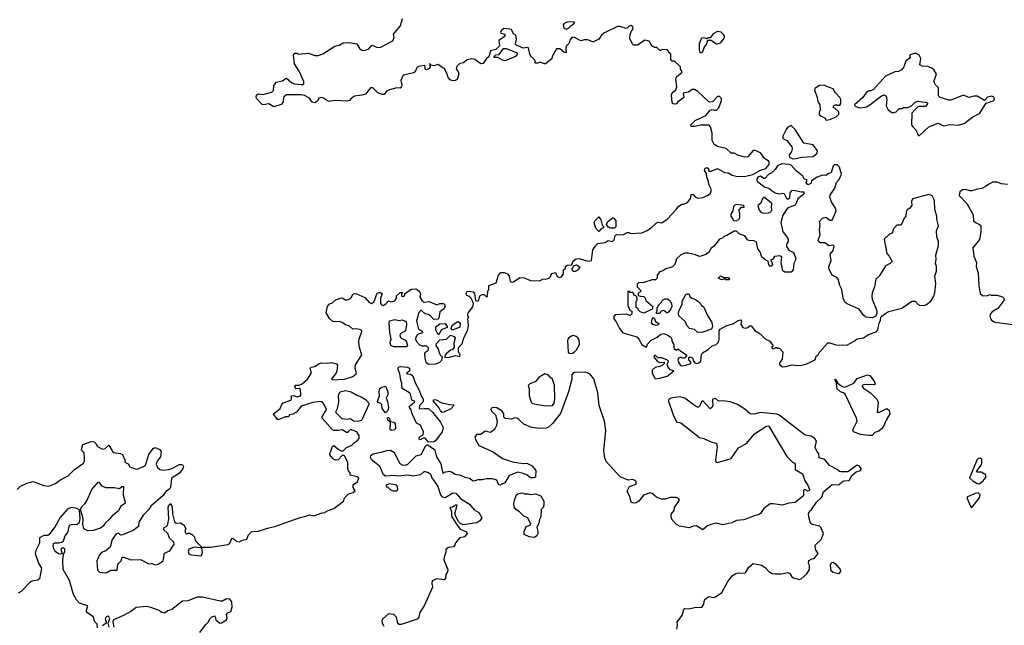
# Model space of a CAD drawing. Extents: x 2106670 to 2323771, y 35271 to 224896.
# Tile 72 of 256: x 2177136 to 2186504, y 64973 to 70734. Entities that reach past the tile are written whole.
import ezdxf

# ---------------------------------------------------------------- set-up
doc = ezdxf.new("R2010")
doc.units = 0

msp = doc.modelspace()

# ---------------------------------------------------------------- linework, layer by layer
at = {"layer": '0CON20XD'}
for points in [[(2182105, 70322.5), (2182085, 70330), (2182065, 70320), (2182041.7, 70321.7), (2182040, 70345), (2182005, 70380), (2181990, 70405), (2181977.5, 70465), (2181965, 70470), (2181925, 70462.9), (2181857.8, 70495), (2181852.9, 70505), (2181861.4, 70545), (2181858, 70585), (2181835, 70599.2), (2181815, 70639.1), (2181745, 70649.6), (2181720.6, 70635), (2181712.1, 70612.1), (2181715, 70604.2), (2181750, 70595), (2181753.8, 70585), (2181745, 70571.2), (2181694, 70535), (2181700.8, 70485), (2181665, 70451.4), (2181614.1, 70435.9), (2181598.5, 70381.5), (2181578.8, 70365), (2181545, 70316.7), (2181525, 70312.5), (2181465, 70353.8), (2181435, 70362), (2181395, 70352), (2181357.7, 70322.3), (2181325, 70317.5), (2181295, 70292.5), (2181287.5, 70265), (2181308.3, 70238.3), (2181313.3, 70215), (2181297.5, 70165), (2181280, 70155), (2181255, 70152.5), (2181231.7, 70161.7), (2181213, 70183), (2181200, 70225), (2181176.7, 70266.7), (2181115, 70307.8), (2181075, 70295.6), (2181051.2, 70301.2), (2181035, 70316.2), (2181042, 70285), (2181032.1, 70267.9), (2181005, 70256.2), (2180995, 70263.3), (2180994.3, 70275), (2180993, 70293), (2180985, 70299.4), (2180935, 70289.5), (2180914.1, 70275.9), (2180902.5, 70247.5), (2180885, 70229.2), (2180785.4, 70204.6), (2180762, 70155), (2180773, 70113), (2180765, 70088), (2180755, 70082.5), (2180725, 70085.7), (2180654.2, 70065.8), (2180627.5, 70052.5), (2180605, 70023.3), (2180585, 70023.3), (2180545, 70036.7), (2180496.1, 70086.1), (2180475, 70086.7), (2180425, 70026.7), (2180390, 70015), (2180322.5, 70005), (2180292.7, 69987.3), (2180272.5, 69965), (2180252.3, 69957.7), (2180135, 69963.8), (2180074.1, 69954.1), (2180027.6, 69987.6), (2180005, 69993.3), (2179983.8, 69986.2), (2179970.8, 69959.2), (2179945, 69943.8), (2179919.3, 69949.3), (2179895, 69987.5), (2179845, 70011.2), (2179815, 70018.8), (2179675, 70019.2), (2179649.5, 70000.5), (2179638.2, 69945), (2179625, 69926.8), (2179555, 69905.7), (2179505, 69933.8), (2179453.9, 69923.9), (2179440.3, 69930.3), (2179392, 69982), (2179385.6, 69995), (2179390, 70015), (2179405, 70028.9), (2179448.3, 70021.7), (2179535, 70044), (2179549.7, 70060.3), (2179553.8, 70105), (2179575, 70138.9), (2179635, 70151.4), (2179664.5, 70175.5), (2179675, 70176.9), (2179724.2, 70134.2), (2179750, 70125), (2179815, 70116.2), (2179833.3, 70116.7), (2179840, 70125), (2179839.2, 70145), (2179794.2, 70245), (2179750, 70315), (2179742, 70395), (2179755, 70416.7), (2179775, 70416.7), (2179785, 70406.7), (2179885, 70415.6), (2179943.2, 70393.2), (2179975, 70392.9), (2180021.2, 70408.8), (2180135, 70483.3), (2180175, 70492), (2180215, 70513.8), (2180266.1, 70516.1), (2180345, 70502.5), (2180373.3, 70455), (2180392.5, 70445), (2180415, 70441.4), (2180436.7, 70446.7), (2180456.7, 70455), (2180485, 70490), (2180535, 70471.4), (2180565, 70470.5), (2180685, 70531.4), (2180698.8, 70565), (2180693.3, 70595), (2180760, 70675), (2180778.8, 70745)], [(2178799.7, 65639.7), (2178855, 65632.9), (2178865, 65638), (2178875.7, 65665.7), (2178870, 65710), (2178882.5, 65717.5), (2178955, 65716.7), (2179115, 65741.9), (2179134.3, 65755), (2179155, 65800), (2179165, 65803.3), (2179195, 65773.1), (2179225, 65768.5), (2179255, 65784.3), (2179297.8, 65792.2), (2179312, 65835), (2179345, 65866.7), (2179405, 65867.5), (2179505, 65901.9), (2179565, 65913.3), (2179805, 65999.5), (2179860, 66010), (2179895, 66023.8), (2179935, 66014), (2180015, 66044.2), (2180043.3, 66046.7), (2180055, 66059.2), (2180124.2, 66085.8), (2180153.3, 66105), (2180216.7, 66155), (2180227.5, 66185), (2180265, 66222.5), (2180310, 66235), (2180327, 66253), (2180307.5, 66285), (2180308.3, 66311.7), (2180347.5, 66335), (2180361.7, 66371.7), (2180346.4, 66386.4), (2180281.7, 66401.7), (2180280, 66425), (2180263, 66443), (2180257.5, 66465), (2180256.7, 66525), (2180227.5, 66585), (2180208.3, 66591.7), (2180165, 66546.7), (2180145, 66543.8), (2180125, 66550), (2180115, 66560), (2180086.7, 66595), (2180086.7, 66605), (2180113.3, 66675), (2180125, 66682.5), (2180167.3, 66647.3), (2180195, 66633.3), (2180215, 66632.5), (2180245, 66663.3), (2180295, 66686.7), (2180323.3, 66715), (2180350.3, 66729.7), (2180365, 66750), (2180367.5, 66775), (2180345, 66814.4), (2180285, 66835.5), (2180255, 66806.7), (2180245, 66806.7), (2180205, 66833.8), (2180165, 66825.8), (2180125, 66826), (2180112.1, 66832.1), (2180012.4, 66942.4), (2180013.3, 66955), (2180054, 67025), (2180035, 67067.5), (2180015, 67097.5), (2180003, 67103), (2179925, 67091.2), (2179815, 67056.2), (2179770.7, 66999.3), (2179735, 66980), (2179700, 66975), (2179700, 66965), (2179690, 66955), (2179665, 66957.5), (2179628.6, 66941.4), (2179595, 66927.5), (2179585, 66932.5), (2179550, 66985), (2179613.9, 67036.1), (2179628.8, 67075), (2179642.1, 67087.9), (2179716.7, 67115), (2179723, 67127), (2179723.3, 67156.7), (2179745, 67158.8), (2179775, 67146.7), (2179806.7, 67155), (2179811.2, 67165), (2179807.1, 67217.1), (2179795, 67226.2), (2179765, 67223.8), (2179754.2, 67245.8), (2179765, 67258.8), (2179795, 67258.8), (2179825, 67270), (2179873.8, 67315), (2179913.3, 67375), (2179900, 67415), (2179905, 67430), (2179945, 67433.8), (2179985, 67463.8), (2180005, 67471.2), (2180065, 67467.5), (2180102.3, 67472.3), (2180149.7, 67459.7), (2180159.2, 67445), (2180152.9, 67395), (2180145.6, 67375), (2180104.2, 67315), (2180115, 67307.5), (2180225, 67315.3), (2180305, 67340.5), (2180336.7, 67365), (2180340, 67375), (2180328.8, 67415), (2180330.7, 67449.3), (2180390, 67545), (2180366.5, 67625), (2180363.3, 67685), (2180375, 67722.5), (2180390.8, 67765), (2180392, 67775), (2180383.3, 67785), (2180345, 67793.8), (2180305, 67790), (2180275, 67818.8), (2180235, 67830.8), (2180205, 67854), (2180178.3, 67861.7), (2180135, 67858.8), (2180115, 67863.8), (2180082.7, 67892.7), (2180052.5, 67945), (2180063.3, 68005), (2180081.2, 68028.8), (2180115, 68042.5), (2180147.8, 68072.2), (2180205, 68088.9), (2180235, 68070), (2180255, 68070), (2180285.8, 68085), (2180307.5, 68125), (2180335, 68130), (2180420.7, 68090.7), (2180462.5, 68045), (2180485, 68033.8), (2180507.7, 68052.3), (2180537, 68133), (2180565, 68142.5), (2180583.3, 68125), (2180568.6, 68085), (2180570, 68035), (2180580, 68020), (2180595, 68015.6), (2180618.8, 68031.2), (2180645, 68060), (2180675, 68050), (2180705, 68058.8), (2180722.5, 68085), (2180722.5, 68107.5), (2180755, 68140), (2180778.3, 68138.3), (2180770, 68125), (2180770, 68105), (2180785, 68100), (2180800, 68115), (2180801.7, 68128.3), (2180865, 68170), (2180905, 68173.3), (2180918.3, 68168.3), (2180943.6, 68143.6), (2180948.8, 68125), (2180942.2, 68095), (2180965, 68058.1), (2180985, 68048.1), (2181032.4, 68052.4), (2181105, 68022.2), (2181135, 68032.9), (2181165, 68033.8), (2181177, 68027), (2181184.2, 68005), (2181172, 67985), (2181132.5, 67955), (2181124.2, 67895.8), (2181114, 67886), (2181075, 67880.8), (2181045, 67916.4), (2181025, 67928.1), (2180994.3, 67934.3), (2180955, 67970), (2180935, 67948.8), (2180911.8, 67865), (2180931.4, 67791.4), (2180963, 67773), (2180970, 67755), (2180928.3, 67741.7), (2180915, 67731.2), (2180904.4, 67715), (2180901.5, 67695), (2180911.2, 67671.2), (2180939.9, 67639.9), (2180965, 67630.7), (2181005, 67630.9), (2181021.4, 67615), (2181020.6, 67585), (2180990.8, 67565), (2180988.6, 67555), (2180990, 67515), (2181000, 67475), (2181025, 67457.1), (2181098.3, 67461.7), (2181135, 67476.7), (2181152.5, 67495), (2181160, 67525), (2181137.5, 67545), (2181116.7, 67605), (2181097.5, 67635), (2181102.5, 67655), (2181135, 67690), (2181195.7, 67694.3), (2181235, 67732.5), (2181269.3, 67719.3), (2181280, 67705), (2181262.5, 67645), (2181270, 67635), (2181270, 67615), (2181250, 67595), (2181235, 67590), (2181192.5, 67555), (2181180, 67535), (2181181.7, 67521.7), (2181225, 67523.3), (2181285, 67540), (2181325, 67530), (2181326.2, 67546.2), (2181310, 67575), (2181310, 67615), (2181345, 67650), (2181363, 67707), (2181396.7, 67775), (2181406.7, 67825), (2181400, 67895), (2181410, 67905), (2181400, 67915), (2181400, 67935), (2181405, 67950), (2181448.3, 68001.7), (2181453.3, 68035), (2181430, 68085), (2181415, 68100), (2181390.7, 68110.7), (2181383, 68123), (2181391.7, 68148.3), (2181415, 68152.5), (2181450, 68145), (2181462.5, 68125), (2181473.8, 68063.8), (2181495, 68056.7), (2181503.9, 68066.1), (2181513, 68107), (2181535, 68120), (2181555, 68120), (2181575, 68100), (2181588.3, 68101.7), (2181590, 68155), (2181600, 68165), (2181600, 68205), (2181669.3, 68230.7), (2181692, 68305), (2181715, 68328.8), (2181745, 68330), (2181776.4, 68316.4), (2181792.5, 68295), (2181803.3, 68245), (2181817, 68237), (2181835, 68240), (2181895, 68282.5), (2181937, 68277), (2181995, 68252.5), (2182081.7, 68248.3), (2182113, 68267), (2182155, 68267.5), (2182170, 68275), (2182190, 68295), (2182190, 68305), (2182201.7, 68318.3), (2182235, 68330), (2182246.2, 68296.2), (2182256.4, 68286.4), (2182275, 68282.5), (2182290.7, 68289.3), (2182310, 68315), (2182310, 68355), (2182328.3, 68371.7), (2182330, 68385), (2182345, 68400), (2182388.3, 68401.7), (2182397.5, 68435), (2182423.6, 68456.4), (2182455, 68462.5), (2182491.7, 68451.7), (2182545, 68437.5), (2182575, 68442.5), (2182587.5, 68545), (2182617.5, 68585), (2182636.4, 68603.6), (2182705, 68613.3), (2182735, 68632.5), (2182777, 68623), (2182791.7, 68638.3), (2182801.7, 68678.3), (2182815, 68690), (2182875, 68687.5), (2182915, 68710), (2182935, 68710), (2182945, 68700), (2183055, 68707.5), (2183105, 68730), (2183150.7, 68759.3), (2183205, 68806.7), (2183245, 68802.5), (2183295, 68837.5), (2183385, 68930), (2183403.6, 68956.4), (2183435, 68980), (2183455, 68980), (2183490, 68995), (2183522.5, 69035), (2183525, 69070), (2183545, 69070), (2183567, 69047), (2183587, 69037), (2183635, 69041.2), (2183685, 69063.3), (2183707.5, 69085), (2183717.5, 69115), (2183693.3, 69165), (2183690, 69195), (2183673.3, 69235), (2183671.7, 69271.7), (2183650.7, 69300.7), (2183657.5, 69322.5), (2183675, 69326.2), (2183689.3, 69319.3), (2183690, 69295), (2183695, 69292.5), (2183715, 69293.8), (2183775, 69316.7), (2183840.5, 69280.5), (2183875, 69276), (2183915, 69254), (2183965, 69242), (2184046.1, 69243.9), (2184112.5, 69262.5), (2184185, 69303.3), (2184235, 69317.5), (2184266.7, 69355), (2184267.5, 69385), (2184223.6, 69413.6), (2184185, 69467.5), (2184135, 69490), (2184115, 69490), (2184065, 69430), (2184035, 69426.7), (2183970, 69445), (2183935, 69462.5), (2183905, 69462.5), (2183857, 69507), (2183776.1, 69526.1), (2183743.3, 69545), (2183723.3, 69585), (2183723.3, 69655), (2183707.5, 69715), (2183695, 69730), (2183615, 69730), (2183555, 69717.5), (2183528.3, 69718.3), (2183520, 69725), (2183520, 69735), (2183563.9, 69776.1), (2183665, 69822.5), (2183706.4, 69873.6), (2183725, 69880), (2183745, 69872.5), (2183765, 69873.3), (2183787.5, 69895), (2183812.5, 69965), (2183812.5, 69985), (2183795, 70002.5), (2183775, 70002.5), (2183727.7, 69952.3), (2183695, 69950), (2183589.3, 70049.3), (2183555, 70070), (2183535, 70070), (2183500, 70045), (2183450, 70035), (2183455, 69993.3), (2183398.8, 69951.2), (2183385, 69932.5), (2183375, 69930), (2183352, 69932), (2183342.5, 69945), (2183336.7, 70015), (2183345, 70037.5), (2183380, 70065), (2183387.5, 70095), (2183380, 70165), (2183385, 70190), (2183440, 70235), (2183423, 70263), (2183422.5, 70285), (2183365, 70340), (2183345, 70340), (2183330, 70355), (2183330, 70405), (2183311.7, 70421.7), (2183310, 70435), (2183298.3, 70448.3), (2183245, 70450), (2183235, 70440), (2183225, 70440), (2183198.3, 70468.3), (2183175, 70470), (2183165, 70480), (2183155, 70480), (2183125, 70530), (2183085, 70537.5), (2183015, 70492.5), (2182975, 70490), (2182965, 70500), (2182940, 70555), (2182943.6, 70596.4), (2182972.5, 70655), (2182970, 70665), (2182955, 70677.5), (2182935, 70672.5), (2182915, 70652.5), (2182905, 70650), (2182845, 70670), (2182825, 70670), (2182695, 70606.2), (2182672.3, 70587.7), (2182645, 70547.5), (2182595, 70523.3), (2182585, 70522.5), (2182543, 70543), (2182505, 70542.5), (2182475, 70532.5), (2182415.6, 70565.6), (2182393.4, 70566.6), (2182372, 70545), (2182365, 70510), (2182340, 70485), (2182333, 70463), (2182335, 70420), (2182315, 70420), (2182275, 70457.5), (2182243, 70457), (2182202.5, 70385), (2182199.3, 70360.7), (2182140, 70315), (2182125, 70313.3), (2182105, 70322.5)], [(2182335, 70642.5), (2182356.4, 70653.6), (2182381.7, 70678.3), (2182400, 70685), (2182416.4, 70706.4), (2182405, 70712.5), (2182345, 70710), (2182315, 70697.5), (2182307.5, 70685), (2182313, 70653), (2182335, 70642.5)], [(2183625, 70420), (2183635, 70430), (2183652.5, 70475), (2183671.7, 70498.3), (2183681.7, 70538.3), (2183715, 70540), (2183763, 70503), (2183775, 70502.5), (2183802.5, 70515), (2183837.5, 70555), (2183842.5, 70575), (2183835, 70590), (2183810, 70615), (2183775, 70622.5), (2183735, 70600), (2183705, 70560), (2183685, 70560), (2183675, 70550), (2183645, 70560), (2183621.7, 70558.3), (2183600, 70505), (2183600, 70445), (2183605, 70430), (2183615, 70420), (2183625, 70420)], [(2181755, 70343.3), (2181728.3, 70348.3), (2181685, 70373.3), (2181650, 70375), (2181650, 70385), (2181665, 70398.8), (2181698.6, 70401.4), (2181738.8, 70461.2), (2181765, 70459.1), (2181868.1, 70418.1), (2181870, 70405), (2181853.3, 70385), (2181755, 70343.3)], [(2185695, 69630), (2185785, 69715.6), (2185875, 69748.8), (2185925, 69724), (2185985, 69737.3), (2186065, 69729.4), (2186122.5, 69745), (2186205, 69809.4), (2186267.2, 69842.8), (2186331.2, 69938.8), (2186397.4, 69962.6), (2186410.6, 69975), (2186405.3, 69995.3), (2186385, 70006.9), (2186345, 69995.8), (2186315, 69963.8), (2186245, 70005.3), (2186215, 70006.4), (2186165, 69994.5), (2186115, 70016.1), (2185995, 69966.9), (2185975, 69967.3), (2185893.3, 69993.3), (2185878.3, 70008.3), (2185877.5, 70085), (2185850, 70115), (2185833.8, 70145), (2185857.5, 70215), (2185835, 70253.3), (2185812.7, 70272.7), (2185775, 70288.8), (2185720.7, 70290.7), (2185700, 70305), (2185710, 70365), (2185695, 70397.5), (2185665, 70412.5), (2185645, 70412.5), (2185603, 70397), (2185607.5, 70375), (2185602.5, 70365), (2185566.5, 70343.5), (2185547.5, 70285), (2185525, 70257.5), (2185497.7, 70242.3), (2185463.6, 70236.4), (2185375, 70197.5), (2185259.3, 70070.7), (2185235, 70057.5), (2185215, 70056.7), (2185195, 70047.5), (2185156.4, 69993.6), (2185080, 69925), (2185085, 69910), (2185115, 69900), (2185135, 69896.7), (2185192.5, 69905), (2185225, 69923.8), (2185335, 70010), (2185365, 70017.5), (2185380, 70005), (2185387.5, 69975), (2185381.2, 69915), (2185400, 69875), (2185432.3, 69852.3), (2185455, 69850), (2185473.9, 69856.1), (2185505, 69887.5), (2185535, 69890), (2185545, 69897.5), (2185585, 69897.5), (2185620, 69915), (2185655, 69950), (2185685, 69958.8), (2185765.8, 69945.8), (2185776.7, 69935), (2185755, 69908), (2185695, 69906.7), (2185679.3, 69900.7), (2185652.5, 69875), (2185624.2, 69845.8), (2185622, 69735), (2185633.6, 69713.6), (2185662, 69685), (2185683.9, 69633.9), (2185695, 69630)], [(2184808.3, 69778.3), (2184845, 69783.3), (2184905, 69810), (2184930, 69835), (2184928.3, 69858.3), (2184895, 69890), (2184880, 69895), (2184880, 69915), (2184905, 69927.5), (2184915, 69920), (2184938.3, 69921.7), (2184950, 69935), (2184947.5, 69975), (2184940, 69995), (2184897, 70037), (2184875, 70077.5), (2184805, 70100), (2184795, 70110), (2184745, 70106.7), (2184700.7, 70079.3), (2184696.7, 70065), (2184723.3, 69995), (2184730, 69955), (2184750, 69925), (2184752.5, 69875), (2184743.3, 69855), (2184743, 69833), (2184760, 69815), (2184795, 69800), (2184808.3, 69778.3)], [(2184490.7, 69410.7), (2184525, 69413.3), (2184575, 69426.7), (2184685, 69432.5), (2184722.5, 69465), (2184726.7, 69485), (2184685, 69542.5), (2184595, 69560), (2184515, 69690), (2184475, 69727.5), (2184445, 69712.5), (2184430, 69695), (2184397.5, 69625), (2184397.5, 69605), (2184435, 69583.3), (2184481.2, 69525), (2184486.1, 69503.9), (2184479.5, 69480.5), (2184457.5, 69445), (2184460, 69425), (2184490.7, 69410.7)], [(2184395, 67432.9), (2184425, 67434.4), (2184485, 67452), (2184506.2, 67446.2), (2184565, 67445.6), (2184625, 67460), (2184695.5, 67494.5), (2184706, 67505), (2184715, 67532.5), (2184733, 67547), (2184745, 67570), (2184825, 67660), (2184845, 67661.2), (2184902.3, 67642.3), (2185005, 67637.8), (2185075.8, 67675), (2185105, 67698.6), (2185165, 67709.1), (2185210.7, 67739.3), (2185286.2, 67765), (2185301.4, 67785), (2185313.9, 67846.1), (2185326.7, 67875), (2185328.3, 67901.7), (2185340, 67915), (2185376.4, 67943.6), (2185405, 67956.7), (2185529.2, 67990.8), (2185625, 68057.5), (2185656.2, 68056.2), (2185683.6, 68023.6), (2185698.3, 68018.3), (2185745, 68016.2), (2185765, 68024), (2185805, 68056.7), (2185833.8, 68105), (2185843.3, 68135), (2185853.3, 68225), (2185842.5, 68295), (2185858.3, 68341.7), (2185857.5, 68385), (2185850, 68415), (2185856.2, 68455), (2185853.6, 68493.6), (2185877.5, 68585), (2185876.7, 68625), (2185862.5, 68665), (2185857.5, 68725), (2185876.4, 68773.6), (2185863.3, 68835), (2185863.3, 68865), (2185843, 68927), (2185840, 69015), (2185817.7, 69057.7), (2185785, 69070), (2185631.7, 69028.3), (2185620, 69005), (2185622.5, 68965), (2185605, 68942.5), (2185580, 68925), (2185570, 68905), (2185567.5, 68865), (2185550, 68845), (2185530, 68795), (2185515, 68780), (2185481.7, 68778.3), (2185450, 68745), (2185436.4, 68703.6), (2185410, 68695), (2185360, 68645), (2185385, 68510), (2185407.5, 68485), (2185436.7, 68435), (2185416.7, 68415), (2185375, 68392), (2185314.4, 68295), (2185280.6, 68265), (2185268.3, 68191.7), (2185246.2, 68135), (2185242, 68105), (2185248, 68075), (2185290, 67965), (2185292.5, 67935), (2185277.5, 67915), (2185248.3, 67898.3), (2185185, 67905.7), (2185165, 67922.2), (2185121.7, 67981.7), (2185009.5, 68029.5), (2184990, 68045), (2184969.5, 68085), (2184958.3, 68168.3), (2184939.4, 68205), (2184923.3, 68265), (2184910.4, 68280.4), (2184864.7, 68304.7), (2184834.2, 68365), (2184833, 68387), (2184855.5, 68444.5), (2184846.7, 68503.3), (2184875, 68536.7), (2184885, 68580), (2184875, 68590), (2184835, 68583.3), (2184795, 68610), (2184755, 68611.2), (2184740.5, 68620.5), (2184733.3, 68635), (2184751.7, 68688.3), (2184744.5, 68735), (2184751.4, 68775), (2184746.7, 68815), (2184774.3, 68845.7), (2184805, 68856.2), (2184845, 68826.7), (2184865, 68827.5), (2184904, 68915), (2184902, 68935), (2184860.9, 69000.9), (2184843.3, 69045), (2184848.5, 69065), (2184891.5, 69131.5), (2184908, 69185), (2184932.7, 69215), (2184954.4, 69265), (2184935, 69330), (2184915, 69353.8), (2184885, 69353.3), (2184875.9, 69344.1), (2184855, 69277.5), (2184830.5, 69269.5), (2184805, 69251.2), (2184775, 69254.4), (2184723.1, 69236.9), (2184670, 69200), (2184662.5, 69175), (2184635, 69164), (2184620, 69185), (2184628.3, 69208.3), (2184600.7, 69220.7), (2184586.7, 69245), (2184522.5, 69295), (2184475, 69350), (2184456.7, 69356.7), (2184388.3, 69361.7), (2184345, 69343.3), (2184325, 69307.5), (2184286.1, 69273.9), (2184264.2, 69265.8), (2184225, 69222), (2184215, 69222), (2184185, 69246), (2184161.4, 69238.6), (2184146.2, 69215), (2184155.8, 69195), (2184225, 69141.1), (2184265, 69131.4), (2184294.4, 69105), (2184325, 69087.8), (2184355, 69076), (2184405, 69082.5), (2184428.3, 69038.3), (2184445, 69026), (2184461.7, 69038.3), (2184466.2, 69085), (2184481.7, 69108.3), (2184496.7, 69113.3), (2184574.2, 69095.8), (2184595.9, 69095.9), (2184601.2, 69085), (2184596, 69075), (2184539.2, 69030.8), (2184519.5, 68980.5), (2184507.5, 68965), (2184454.1, 68945.9), (2184435, 68932.5), (2184398, 68875), (2184378, 68805), (2184396.1, 68716.1), (2184416.7, 68695), (2184447.5, 68645), (2184446.7, 68625), (2184431.7, 68598.3), (2184431.2, 68575), (2184455, 68542.5), (2184499.3, 68519.3), (2184518.8, 68465), (2184515, 68440), (2184502.5, 68415), (2184496.2, 68355), (2184475, 68333.3), (2184415, 68333.3), (2184397.5, 68345), (2184380, 68425), (2184388, 68475), (2184369.1, 68489.1), (2184318.6, 68481.4), (2184298.3, 68451.7), (2184280, 68445), (2184290, 68435), (2184297.5, 68405), (2184285, 68390), (2184275, 68387.5), (2184262.5, 68405), (2184258.3, 68438.3), (2184235, 68447.5), (2184197.5, 68475), (2184182.5, 68525), (2184160, 68555), (2184145, 68617.5), (2184125, 68630), (2184073, 68633), (2184060.7, 68640.7), (2184035, 68676.7), (2183985, 68693.8), (2183955, 68723.3), (2183935, 68723.3), (2183865, 68680), (2183842.5, 68675), (2183825, 68657.5), (2183793.9, 68646.1), (2183755, 68597.5), (2183747.7, 68582.3), (2183712.9, 68557.1), (2183696.4, 68523.6), (2183665, 68500), (2183617, 68483), (2183605, 68480), (2183565, 68496.7), (2183495, 68512.5), (2183465, 68512.5), (2183425, 68497.5), (2183385, 68460), (2183370, 68405), (2183346.4, 68383.6), (2183285, 68363.3), (2183255, 68343.3), (2183223.6, 68336.4), (2183202.5, 68305), (2183200, 68275), (2183185, 68260), (2183155, 68260), (2183075, 68232.5), (2183025, 68230), (2183011.7, 68218.3), (2183011.7, 68191.7), (2183050, 68155), (2183021.7, 68128.3), (2183021.7, 68111.7), (2183042.5, 68102.5), (2183075, 68100), (2183087, 68087), (2183093.3, 68063.3), (2183160, 68005), (2183155, 67980), (2183075, 67942.5), (2183040, 67955), (2183020, 67975), (2183020, 67985), (2183000, 67995), (2183000, 68055), (2183010, 68065), (2183008.3, 68098.3), (2182995, 68110), (2182981.7, 68111.7), (2182980, 68125), (2182968.3, 68138.3), (2182945, 68140), (2182935, 68150), (2182921.7, 68148.3), (2182922.5, 68015), (2182941.7, 67971.7), (2182960, 67960), (2182960, 67935), (2182945, 67920), (2182905, 67932.5), (2182803, 67927), (2182788.3, 67911.7), (2182788.3, 67888.3), (2182810.7, 67860.7), (2182843.3, 67795), (2182875, 67753.8), (2183006.1, 67716.1), (2183026.1, 67696.1), (2183054, 67644), (2183095, 67620), (2183107, 67633), (2183107.5, 67645), (2183143.3, 67685), (2183202.5, 67715), (2183235, 67743.3), (2183265, 67747.5), (2183295, 67737.5), (2183330, 67715), (2183340, 67695), (2183340, 67675), (2183360, 67645), (2183360, 67605), (2183385, 67590), (2183395, 67600), (2183405, 67600), (2183425, 67580), (2183480, 67545), (2183480, 67535), (2183460, 67515), (2183445, 67513.8), (2183425, 67523.3), (2183403.3, 67515), (2183397.5, 67495), (2183402.5, 67475), (2183422.5, 67445), (2183435, 67440), (2183473, 67447), (2183520, 67465), (2183520, 67475), (2183503, 67497), (2183502.5, 67517.5), (2183515, 67527.5), (2183540, 67515), (2183543, 67493), (2183560.7, 67470.7), (2183585, 67463.3), (2183610, 67475), (2183617.5, 67485), (2183623.6, 67546.4), (2183633.6, 67566.4), (2183685, 67596.2), (2183725, 67631.2), (2183762.5, 67645), (2183783.6, 67666.4), (2183792.5, 67695), (2183790, 67775), (2183800.7, 67789.3), (2183858.3, 67821.7), (2183925.9, 67844.1), (2183965, 67868.8), (2183995, 67877.5), (2184002.5, 67865), (2183997.1, 67835), (2184015, 67806.7), (2184045, 67798.5), (2184064.6, 67805.4), (2184085, 67823.8), (2184095, 67823.3), (2184135, 67773.8), (2184182.5, 67745), (2184229.3, 67699.3), (2184272.5, 67675), (2184300, 67635), (2184300, 67625), (2184290, 67615), (2184301.7, 67601.7), (2184328.3, 67611.7), (2184331.7, 67618.3), (2184345, 67610), (2184365, 67610), (2184397.5, 67575), (2184390, 67505), (2184364.3, 67465.7), (2184364, 67455), (2184395, 67432.9)], [(2186533, 69167), (2186473.6, 69173.6), (2186435, 69186.7), (2186395, 69186.7), (2186355, 69170.8), (2186324.4, 69145.6), (2186291.2, 69128.8), (2186235, 69120), (2186195, 69106.2), (2186175, 69106.2), (2186135, 69118.8), (2186105, 69116.7), (2186080, 69095), (2186075, 69062.5), (2186148.8, 68985), (2186200.7, 68890.7), (2186207.5, 68875), (2186211.7, 68821.7), (2186235, 68800), (2186267, 68787), (2186280, 68775), (2186280, 68715), (2186267, 68643), (2186203.3, 68565), (2186213.8, 68485), (2186238.8, 68425), (2186236.7, 68385), (2186254, 68324), (2186262.5, 68205), (2186275, 68130), (2186298.3, 68108.3), (2186345, 68110), (2186365, 68120), (2186380, 68115), (2186435, 68113.3), (2186487, 68097), (2186500, 68085), (2186498.3, 68061.7), (2186443, 67987), (2186387.5, 67955), (2186372.5, 67935), (2186367.5, 67915), (2186376.2, 67885), (2186383.3, 67875), (2186415, 67857.5), (2186655, 67825.8)], [(2184215, 68893.8), (2184265, 68897.5), (2184282.7, 68907.3), (2184292, 68925), (2184288, 68955), (2184293.3, 68975), (2184293.3, 68985), (2184283.8, 68995), (2184215, 69045.8), (2184205, 69037.5), (2184185, 68986.2), (2184160, 68965), (2184173, 68923), (2184189.3, 68899.3), (2184215, 68893.8)], [(2183955, 68822), (2183976.6, 68833.4), (2183987.9, 68852.1), (2183988.8, 68885), (2183980, 68925), (2184005, 68950), (2184028.3, 68951.7), (2184027, 68967), (2183955, 68976.7), (2183933.6, 68966.4), (2183927.5, 68955), (2183920, 68915), (2183902, 68885), (2183902, 68865), (2183925, 68831.2), (2183935, 68823.8), (2183955, 68822)], [(2182645, 68720), (2182625, 68740), (2182615, 68760), (2182603.3, 68805), (2182610, 68825), (2182645, 68857.5), (2182665, 68830), (2182678.3, 68778.3), (2182690, 68765), (2182690, 68755), (2182667, 68743), (2182645, 68720)], [(2182795, 68750), (2182755, 68750), (2182745, 68760), (2182735, 68760), (2182720, 68785), (2182732.5, 68815), (2182775, 68850), (2182785, 68850), (2182809.3, 68819.3), (2182806.4, 68763.6), (2182795, 68750)], [(2182401.7, 68341.7), (2182425, 68342.5), (2182450, 68355), (2182470, 68375), (2182435, 68397.5), (2182401.7, 68388.3), (2182400, 68375), (2182390, 68365), (2182390, 68355), (2182401.7, 68341.7)], [(2183885, 68260), (2183855, 68260), (2183845, 68270), (2183815, 68260), (2183782.5, 68275), (2183805, 68297.5), (2183835, 68280), (2183875, 68280), (2183890, 68265), (2183885, 68260)], [(2183588.3, 67758.3), (2183555, 67786.7), (2183507.5, 67797.5), (2183482.5, 67825), (2183469.3, 67859.3), (2183408.3, 67918.3), (2183402.5, 67935), (2183407.5, 67965), (2183437.5, 68025), (2183437.5, 68055), (2183475, 68120), (2183485, 68127.5), (2183500, 68125), (2183510, 68115), (2183510, 68105), (2183530, 68085), (2183560, 68075), (2183593, 68053), (2183620, 68025), (2183625, 68010), (2183635, 68010), (2183645, 68000), (2183676.4, 67926.4), (2183720, 67855), (2183726.7, 67815), (2183719.3, 67790.7), (2183635, 67762.5), (2183588.3, 67758.3)], [(2183225, 67937.5), (2183195, 67940), (2183192.5, 67945), (2183200, 67965), (2183200, 67995), (2183210, 68005), (2183210, 68015), (2183243, 68047), (2183252.5, 68065), (2183275, 68080), (2183295, 68077.5), (2183323, 68063), (2183337.5, 68035), (2183340, 68005), (2183332.5, 67985), (2183312.5, 67955), (2183295, 67942.5), (2183265, 67966), (2183238.8, 67961.2), (2183225, 67937.5)], [(2180695, 67620.9), (2180667.9, 67635), (2180660.4, 67665), (2180671.2, 67695), (2180657.1, 67757.1), (2180650.2, 67855), (2180655, 67868.6), (2180705, 67880.7), (2180745, 67873.4), (2180775, 67879.2), (2180812.1, 67862.1), (2180815.7, 67835), (2180805.6, 67775), (2180757.3, 67745), (2180753.3, 67726.7), (2180766.1, 67705), (2180804.3, 67684.3), (2180815, 67668.8), (2180826.1, 67635), (2180815, 67621.1), (2180695, 67620.9)], [(2181125, 67737.5), (2181115, 67742.5), (2181095, 67783.3), (2181095, 67811.2), (2181135, 67840), (2181185, 67842.5), (2181203.3, 67815), (2181202.5, 67805), (2181147.1, 67782.9), (2181125, 67737.5)], [(2181255, 67780), (2181240, 67795), (2181250.7, 67829.3), (2181305, 67862.5), (2181320, 67855), (2181327.5, 67845), (2181325, 67810), (2181255, 67780)], [(2183195, 67823.8), (2183160, 67835), (2183147.5, 67855), (2183152.5, 67885), (2183165, 67900), (2183175, 67892.5), (2183185, 67862.5), (2183216.7, 67845), (2183215, 67832.5), (2183195, 67823.8)], [(2182365, 67557.5), (2182395, 67563.3), (2182415, 67573.3), (2182435, 67593.3), (2182462.9, 67645), (2182457.8, 67685), (2182446.7, 67706.7), (2182431.1, 67721.1), (2182405, 67729.4), (2182385, 67724.2), (2182362.1, 67707.9), (2182348, 67685), (2182355, 67570), (2182365, 67557.5)], [(2183185, 67317.5), (2183225, 67323.3), (2183295, 67343.3), (2183360, 67395), (2183325, 67402.5), (2183302.5, 67435), (2183297.5, 67455), (2183307.5, 67485), (2183300, 67495), (2183246.4, 67516.4), (2183208.3, 67518.3), (2183185, 67540), (2183175, 67540), (2183170, 67525), (2183203.8, 67483.8), (2183227, 67473), (2183267.5, 67477.5), (2183267, 67463), (2183250, 67445), (2183226.4, 67433.6), (2183183, 67427), (2183155, 67400), (2183152, 67375), (2183175, 67327.5), (2183185, 67317.5)], [(2183388, 64935), (2183395.8, 64975), (2183390, 65005), (2183438.6, 65065), (2183454, 65126), (2183465, 65133.3), (2183495, 65131.2), (2183575, 65146.7), (2183625, 65142.5), (2183646, 65175), (2183650, 65215), (2183672.5, 65235), (2183695, 65247.5), (2183735, 65237.5), (2183757, 65243), (2183815.9, 65284.1), (2183868.8, 65385), (2183915, 65443.8), (2183950, 65465), (2183975, 65472.5), (2184035, 65470), (2184045, 65477.5), (2184073.6, 65526.4), (2184115, 65560), (2184196.5, 65546.5), (2184230.9, 65520.9), (2184262, 65485), (2184295, 65467.1), (2184325, 65461.4), (2184385, 65462.5), (2184445, 65476), (2184462.5, 65465), (2184483.3, 65435), (2184497.5, 65425), (2184555, 65407.5), (2184570, 65415), (2184626.4, 65463.6), (2184650, 65505), (2184650, 65545), (2184640, 65565), (2184645, 65590), (2184673, 65607), (2184695, 65607.5), (2184734, 65655), (2184706, 65695), (2184703.8, 65735), (2184760.5, 65789.5), (2184783.3, 65845), (2184756.7, 65905), (2184745, 65916.2), (2184675, 65932), (2184660, 65945), (2184643.3, 66005), (2184641.2, 66035), (2184655, 66062.5), (2184670, 66075), (2184716.7, 66145), (2184767.3, 66192.7), (2184785, 66242.5), (2184865, 66311.2), (2184925, 66310), (2184974.1, 66345.9), (2185028.3, 66351.7), (2185053.3, 66396.7), (2185095, 66432.5), (2185134.1, 66445.9), (2185143.3, 66455), (2185143.3, 66465), (2185125, 66488), (2185105, 66495.6), (2185015, 66432.9), (2184952.7, 66432.7), (2184935, 66436.2), (2184912.5, 66455), (2184841.7, 66491.7), (2184795, 66548.8), (2184743.8, 66565), (2184738, 66605), (2184719.7, 66629.7), (2184705.7, 66665), (2184717.5, 66725), (2184701.2, 66751.2), (2184665, 66773.8), (2184615, 66782), (2184595, 66791.4), (2184432.5, 66917.5), (2184358, 66975), (2184340.8, 66980.8), (2184182.2, 66997.8), (2184125, 66982.1), (2184085, 66984.6), (2184035, 67028.2), (2183965, 67073.9), (2183895, 67098.4), (2183825, 67109.3), (2183785, 67106.3), (2183755, 67130.4), (2183731.6, 67125), (2183727.4, 67115), (2183731.9, 67065), (2183725, 67048.8), (2183705, 67031.2), (2183635, 67107.5), (2183621.7, 67098.3), (2183602.5, 67055), (2183595, 67047.5), (2183585, 67048), (2183555, 67064.4), (2183465.2, 67135.2), (2183415, 67145.5), (2183331.4, 67135), (2183313.3, 67125), (2183310.5, 67105), (2183354.7, 66974.7), (2183385, 66907.5), (2183425, 66900), (2183456, 66876), (2183605, 66760), (2183645, 66751.2), (2183705, 66721.2), (2183765, 66703.3), (2183770.9, 66670.9), (2183755.7, 66545), (2183763.8, 66525), (2183775, 66521.4), (2183905, 66561.4), (2183975, 66660.4), (2184054.4, 66705.6), (2184127, 66793), (2184235, 66863.8), (2184255, 66870), (2184265, 66866.7), (2184435, 66580), (2184490, 66525), (2184507.5, 66515), (2184512.5, 66505), (2184513.3, 66455), (2184585, 66413.3), (2184606.1, 66346.1), (2184635.9, 66305.9), (2184650, 66265), (2184647.8, 66252.2), (2184635, 66247.8), (2184605, 66263.8), (2184598.8, 66261.2), (2184594, 66255), (2184593.6, 66205), (2184515, 66140.8), (2184455, 66135.5), (2184395, 66116.2), (2184305, 66129.6), (2184275, 66127.8), (2184215, 66085.8), (2184185, 66038), (2184165, 66023.8), (2184135, 66018.8), (2184025, 65976.7), (2183955, 65970), (2183911.4, 65948.6), (2183825, 65927.5), (2183765, 65943.3), (2183715, 65933.3), (2183679.3, 65920.7), (2183635, 65882.5), (2183575, 65920), (2183545, 65916.7), (2183505, 65900), (2183415, 65917.5), (2183385, 65932.5), (2183345, 65977.5), (2183333.8, 66005), (2183335, 66030), (2183362.5, 66065), (2183367.5, 66095), (2183412.5, 66165), (2183405, 66180), (2183385, 66187.5), (2183325, 66187.5), (2183276.4, 66173.6), (2183243.6, 66173.6), (2183195, 66192.5), (2183155, 66226.7), (2183135, 66233.8), (2183070.3, 66209.7), (2183047.5, 66182.5), (2183025.4, 66154.6), (2183002.3, 66137.7), (2182975, 66136), (2182955, 66145.5), (2182939.6, 66199.6), (2182916.7, 66245), (2182918.8, 66255), (2182937.6, 66292.4), (2183000, 66315), (2183000.7, 66340.7), (2182990.7, 66350.7), (2182965, 66360), (2182925, 66352.5), (2182850, 66385), (2182715, 66532.5), (2182702, 66565), (2182693.4, 66633.4), (2182714.2, 66825), (2182700.4, 66915), (2182648.5, 67065), (2182635.8, 67185), (2182597.3, 67317.3), (2182560, 67365), (2182515, 67381.3), (2182415, 67377.5), (2182400.1, 67369.9), (2182389.7, 67355), (2182390, 67315), (2182356.2, 67193.8), (2182281.4, 66988.6), (2182205, 66892.2), (2182165, 66854.5), (2182145, 66847.7), (2182085, 66845.4), (2182005.3, 66854.7), (2181931.9, 66885), (2181885, 66931.8), (2181865, 66944), (2181845, 66945.3), (2181815, 66935.4), (2181755, 66940.4), (2181742.1, 66952.1), (2181742.7, 66985), (2181725, 67011.4), (2181675, 67040.6), (2181645, 67044.4), (2181622.2, 67037.8), (2181618.9, 67025), (2181630.9, 67005), (2181664.6, 66975), (2181680.3, 66915), (2181673.7, 66875), (2181653.4, 66835), (2181615, 66808), (2181565, 66819.4), (2181525, 66786.7), (2181485, 66789.5), (2181467.1, 66765), (2181471.5, 66741.5), (2181505.5, 66685), (2181641.9, 66621.9), (2181729.2, 66559.2), (2181825, 66526.6), (2181925, 66512.9), (2181960, 66515), (2182010.5, 66490.5), (2182047.5, 66445), (2182045, 66382.5), (2182025.6, 66374.4), (2181995, 66376.2), (2181965, 66400), (2181927.3, 66417.3), (2181875, 66429.2), (2181791.7, 66398.3), (2181752.1, 66327.9), (2181705, 66305.8), (2181692.7, 66312.7), (2181675, 66352.5), (2181635, 66367.5), (2181575, 66367.5), (2181535, 66357.5), (2181495, 66357.5), (2181456.2, 66343.8), (2181445, 66346.7), (2181419.6, 66369.6), (2181385, 66374.7), (2181325, 66400.6), (2181276.1, 66406.1), (2181255, 66426.2), (2181225, 66436.7), (2181175, 66427.5), (2181165, 66417.5), (2181145, 66508), (2181105, 66576), (2181088, 66638), (2181015, 66687.5), (2181005, 66686.7), (2180993.8, 66675), (2180953.9, 66596.1), (2180905, 66581.2), (2180825, 66503.8), (2180805, 66493.8), (2180775, 66496.2), (2180755, 66508.8), (2180700.6, 66615), (2180665, 66635.6), (2180625, 66633.2), (2180575, 66615.8), (2180498.6, 66601.4), (2180474.5, 66585), (2180471.5, 66571.5), (2180478.6, 66555), (2180560.4, 66490.4), (2180591.4, 66415), (2180615, 66395.5), (2180695, 66400.9), (2180735, 66394.4), (2180825, 66403.9), (2180875, 66394.5), (2180951.3, 66408.7), (2180983.8, 66435), (2180995, 66436.7), (2181025, 66426.5), (2181045, 66411.9), (2181060, 66370), (2181075, 66351.2), (2181113.8, 66295), (2181140.8, 66215), (2181154.1, 66194.1), (2181185, 66187.5), (2181257.4, 66232.6), (2181285, 66230), (2181328.7, 66178.7), (2181415.5, 66125.5), (2181460.6, 66070.6), (2181504.8, 66044.8), (2181534.4, 65995.6), (2181515, 65965.7), (2181485, 65949.4), (2181355, 65928.2), (2181330.6, 65940.6), (2181310.7, 65960.7), (2181281.4, 66015), (2181277.1, 66035), (2181297.5, 66115), (2181285, 66116.7), (2181252.5, 66097.5), (2181230, 66095), (2181244.5, 66055), (2181245, 66012.5), (2181284.2, 65945), (2181328.1, 65888.1), (2181384.3, 65865), (2181393.5, 65845), (2181367.1, 65815), (2181325.3, 65804.7), (2181313.9, 65796.1), (2181282.3, 65757.7), (2181276, 65734), (2181265, 65720), (2181215, 65714.5)], [(2181025, 66713.8), (2180993.3, 66753.3), (2180975, 66754.3), (2180945, 66736.2), (2180936.2, 66745), (2180940, 66765), (2180973.8, 66786.2), (2180978.5, 66815), (2180948, 66878), (2180913, 66895), (2180870.8, 66985), (2180862, 67022), (2180843.6, 67045), (2180845, 67056.7), (2180893.8, 67095), (2180896.7, 67105), (2180865.6, 67115.6), (2180853.5, 67173.5), (2180845, 67184.2), (2180774.7, 67224.7), (2180772.4, 67275), (2180761.3, 67301.3), (2180752.6, 67365), (2180738.3, 67405), (2180741.3, 67428.7), (2180755, 67435.5), (2180825, 67429.2), (2180845, 67417.8), (2180845, 67391.1), (2180816.7, 67375), (2180822.5, 67365), (2180855, 67361.8), (2180875, 67345.3), (2180898.6, 67278.6), (2180935, 67215.8), (2180960.1, 67150.1), (2180976.4, 67123.6), (2180975, 67097.5), (2180940, 67065), (2180936.2, 67036.2), (2180955, 67032.2), (2180986.5, 67036.5), (2181025, 67036.5), (2181065, 67001), (2181139.3, 66905), (2181165.5, 66855), (2181156.7, 66813.3), (2181090.9, 66729.1), (2181075, 66717.8), (2181025, 66713.8)], [(2182135, 67062), (2182205, 67063.3), (2182221.2, 67085), (2182228.8, 67131.2), (2182225.6, 67255), (2182204.1, 67314.1), (2182185, 67328.8), (2182165, 67356.2), (2182133.6, 67366.4), (2182077.5, 67335), (2182040.3, 67289.7), (2181990.9, 67269.1), (2181973.8, 67255), (2181982.7, 67222.7), (2181981.9, 67155), (2182002.2, 67095), (2182015, 67083.3), (2182135, 67062)], [(2185215, 66777.5), (2185135, 66789.1), (2185067.5, 66815), (2185063.3, 66825), (2185067.5, 66845), (2185103.3, 66915), (2185098, 66945), (2184990.5, 67170.5), (2184975, 67183.8), (2184946.7, 67195), (2184915, 67222.5), (2184906.7, 67276.7), (2184890, 67315), (2184905, 67307.5), (2184918.3, 67278.3), (2184939.3, 67259.3), (2184965, 67243.3), (2184985, 67239.6), (2185072.4, 67277.6), (2185105, 67319.6), (2185203.3, 67355), (2185225, 67348.5), (2185266.9, 67295), (2185273.9, 67266.1), (2185265, 67261.2), (2185175, 67263.3), (2185150, 67255), (2185150, 67245), (2185165, 67227.5), (2185230, 67185), (2185292.5, 67125), (2185303.9, 67093.9), (2185295, 67000), (2185315, 67001.2), (2185385, 67034), (2185409.4, 67015), (2185414.3, 66985), (2185380, 66925), (2185354.3, 66865), (2185335, 66841.4), (2185309.3, 66820.7), (2185273.4, 66806.6), (2185245, 66779.4), (2185215, 66777.5)], [(2180315, 66910.8), (2180285, 66937.8), (2180245, 66930.2), (2180205, 66936.9), (2180147.1, 66995), (2180142.9, 67005), (2180159.2, 67035), (2180171.6, 67095), (2180170, 67165), (2180185.7, 67195), (2180235, 67207.8), (2180290, 67195), (2180345, 67162.5), (2180385, 67147.9), (2180425, 67119.7), (2180457.8, 67085), (2180459.4, 67075), (2180391.5, 66928.5), (2180385, 66920), (2180365, 66913.8), (2180315, 66910.8)], [(2180615, 66993.3), (2180585.4, 67035), (2180582.5, 67075), (2180573.3, 67083.3), (2180545, 67091.1), (2180541.3, 67101.3), (2180559.4, 67155), (2180557.6, 67195), (2180564, 67226), (2180575, 67235.4), (2180615, 67246.7), (2180640, 67195), (2180637.8, 67165), (2180622.9, 67135), (2180636.9, 67103.1), (2180644.6, 67045), (2180638.6, 67015), (2180615, 66993.3)], [(2181155, 67002), (2181175, 67003.8), (2181242.5, 67035), (2181268.3, 67068.3), (2181225, 67070), (2181155.7, 67085.7), (2181095, 67117.5), (2181070, 67115), (2181070, 67105), (2181122.4, 67042.4), (2181136, 67015), (2181155, 67002)], [(2180675, 66827.1), (2180660.4, 66835), (2180663.6, 66903.6), (2180638.6, 66925), (2180635, 66947.5), (2180645, 66950), (2180655, 66941.2), (2180661.7, 66911.7), (2180695, 66905.6), (2180708.1, 66895), (2180713.2, 66846.8), (2180705, 66832.7), (2180675, 66827.1)], [(2177113.8, 66266.2), (2177143.5, 66296.5), (2177205, 66324.2), (2177265, 66341.2), (2177365, 66302), (2177415, 66296.2), (2177478.3, 66321.7), (2177516.8, 66353.2), (2177596.2, 66395), (2177658.8, 66455), (2177742.5, 66515), (2177751.4, 66535), (2177754.3, 66565.7), (2177749.4, 66615), (2177735, 66625.6), (2177723.8, 66645), (2177735.5, 66694.5), (2177817.5, 66722.5), (2177845, 66718.1), (2177861.4, 66701.4), (2177875, 66672.9), (2177925, 66649.6), (2177950, 66655), (2177985, 66686.7), (2178025, 66615.8), (2178095, 66607.1), (2178115, 66598.1), (2178122.8, 66572.8), (2178140.8, 66545), (2178138, 66525), (2178168.6, 66508.6), (2178185, 66480), (2178235, 66460.8), (2178255, 66459.4), (2178315, 66483.5), (2178333.3, 66496.7), (2178363.6, 66596.4), (2178405, 66656.2), (2178425.4, 66665.4), (2178469.2, 66645), (2178480.9, 66625), (2178476.4, 66575), (2178445, 66535.8), (2178435.6, 66505), (2178448.1, 66475), (2178470.8, 66455), (2178495, 66448.8), (2178555, 66454.6), (2178586.2, 66465), (2178655, 66504.3), (2178675, 66502.7), (2178687.3, 66495), (2178694.5, 66485), (2178689.5, 66465), (2178660, 66425), (2178628.9, 66401.1), (2178596.6, 66383.4), (2178581.9, 66368.1), (2178572.5, 66287.5), (2178562.4, 66267.6), (2178527.1, 66245), (2178502.2, 66207.8), (2178382.9, 66105), (2178364.1, 66075.9), (2178309.7, 66020.3), (2178270, 65955), (2178266.4, 65913.6), (2178216.7, 65875), (2178115, 65834.4), (2178095, 65831.2), (2178075, 65850.8), (2178055, 65844.3), (2178015, 65788), (2177996, 65715), (2177955, 65683.1), (2177915, 65665.9), (2177896.7, 65645), (2177870.4, 65585), (2177877.3, 65497.3), (2177895, 65479.5), (2177945, 65472.6), (2177965, 65475.3), (2178003.4, 65496.6), (2178065, 65497.1), (2178070, 65555), (2178102, 65585), (2178110, 65620), (2178125, 65622), (2178151.7, 65611.7), (2178195, 65595.6), (2178285, 65600), (2178365, 65557.8), (2178395, 65560), (2178425, 65550), (2178455, 65555.3), (2178501.8, 65585), (2178515, 65660), (2178565, 65681.9), (2178604.4, 65745), (2178602, 65765), (2178560.9, 65800.9), (2178545.9, 65845.9), (2178504.3, 65885), (2178510, 65905), (2178535, 65916), (2178545.7, 65934.3), (2178555.5, 65985), (2178550, 66095), (2178556.2, 66115), (2178575, 66132.5), (2178588.2, 66095), (2178589.6, 66035), (2178607.6, 65957.6), (2178625, 65945.8), (2178666.4, 65946.4), (2178699.3, 65929.3), (2178717.5, 65895), (2178710, 65885), (2178710, 65855), (2178725, 65840), (2178735, 65850), (2178755, 65850), (2178765, 65840), (2178775, 65840), (2178800, 65815), (2178803, 65793), (2178815, 65770), (2178870, 65715), (2178870, 65710), (2178855, 65710), (2178795, 65718), (2178743.9, 65696.1), (2178740, 65675), (2178745, 65653.8), (2178763.2, 65643.2), (2178799.7, 65639.7)], [(2186265, 66320), (2186301.7, 66348.3), (2186330, 66385), (2186325, 66410), (2186315, 66410), (2186285, 66430), (2186245, 66430), (2186240, 66435), (2186283.3, 66495), (2186290, 66515), (2186290, 66555), (2186275, 66563.8), (2186255, 66561.2), (2186245, 66550), (2186173.8, 66375), (2186206.7, 66345), (2186245, 66322.5), (2186265, 66320)], [(2177785, 65871.8), (2177745, 65890), (2177735.7, 65935), (2177740.6, 65985), (2177715.3, 66075), (2177725.9, 66104.1), (2177755, 66129.7), (2177775, 66157.9), (2177822, 66265), (2177885, 66337.5), (2177915, 66301.1), (2177955, 66284.8), (2178035, 66284.8), (2178085, 66274.1), (2178106.7, 66295), (2178123.3, 66295), (2178119.5, 66215), (2178140, 66145), (2178136.7, 66133.3), (2178096.8, 66103.2), (2178077.1, 66062.9), (2178015.2, 66014.8), (2177985.3, 65975), (2177950, 65945), (2177931.9, 65915), (2177905, 65898), (2177835, 65874.7), (2177785, 65871.8)], [(2180725, 66252.5), (2180732.5, 66265), (2180730, 66295), (2180720, 66305), (2180655, 66318), (2180620, 66305), (2180625, 66290), (2180635, 66290), (2180663.3, 66263.3), (2180693.6, 66253.6), (2180725, 66252.5)], [(2182035, 65810), (2181982.5, 65815), (2181935.8, 65835.8), (2181935.6, 65865.6), (2181955, 65914), (2181993.3, 65925), (2182000.6, 65935), (2181971.4, 65995), (2181930, 66015), (2181892.3, 66052.3), (2181857.1, 66075), (2181842.9, 66095), (2181838.6, 66125), (2181844.5, 66164.5), (2181862.9, 66215), (2181875, 66224), (2181915, 66234), (2181943.2, 66223.2), (2181975, 66224.2), (2181996, 66216), (2182045, 66222.5), (2182095, 66206), (2182123.6, 66155), (2182122.9, 66115), (2182115, 66094.4), (2182096, 66074), (2182095.6, 66005.6), (2182080.5, 65979.5), (2182074.4, 65944.4), (2182055.3, 65905), (2182066.1, 65865), (2182065, 65844), (2182055, 65824.5), (2182035, 65810)], [(2186195, 66092.5), (2186268.8, 66185), (2186273.3, 66215), (2186255, 66233.3), (2186225, 66228), (2186154.3, 66195.7), (2186146.7, 66185), (2186185, 66100), (2186195, 66092.5)], [(2177507.2, 65757.2), (2177536.6, 65763.4), (2177553.4, 65776.6), (2177568.8, 65825), (2177592.8, 65857.2), (2177610.9, 65925), (2177628, 65932), (2177683.9, 65936.1), (2177705.7, 65955), (2177710.5, 65985), (2177704.6, 66065), (2177690.6, 66080.6), (2177668.2, 66088.2), (2177625, 66092.4), (2177592.6, 66077.4), (2177521.7, 65998.3), (2177475, 65914), (2177415, 65832.5), (2177405, 65827.5), (2177365, 65828.6), (2177324.5, 65805.5), (2177324.4, 65755), (2177290, 65685), (2177283.1, 65655), (2177313.6, 65563.6), (2177343.6, 65516.4), (2177323.6, 65416.4), (2177305, 65402.5), (2177255, 65392.5), (2177235, 65382.5), (2177150, 65295), (2177120.7, 65279.3)], [(2177875, 64950), (2177872.5, 64985), (2177850, 65005), (2177836.2, 65055), (2177781.7, 65091.7), (2177772.3, 65105), (2177771.2, 65118.8), (2177785, 65157.5), (2177703.8, 65183.8), (2177675.5, 65215.5), (2177648.1, 65265), (2177610.5, 65400.5), (2177550.6, 65505), (2177546.2, 65593.8), (2177551.7, 65648.3), (2177565.8, 65675), (2177566.8, 65696.8), (2177549.4, 65709.4), (2177532.5, 65705), (2177528.1, 65695), (2177540, 65655), (2177525, 65650), (2177505, 65654.6), (2177474, 65675), (2177463.8, 65693.8), (2177455.4, 65725), (2177457.1, 65752.9), (2177471.8, 65758.2), (2177507.2, 65757.2)], [(2181215, 65714.5), (2181191.9, 65695), (2181190.8, 65665), (2181173.3, 65625), (2181170, 65595), (2181209.4, 65505), (2181207.6, 65482.4), (2181190, 65455), (2181187.5, 65415), (2181173.3, 65406.7), (2181105, 65415.5), (2181060, 65395), (2181056.7, 65375), (2181062.5, 65335), (2180985, 65160), (2180942.5, 65095), (2180935, 65050), (2180917, 65033), (2180765, 64980), (2180745, 64980), (2180735, 64990), (2180721.7, 65051.7), (2180695, 65077.5), (2180645, 65082.5), (2180592.5, 65035), (2180582.5, 65015), (2180583.3, 64995), (2180600, 64965)], [(2184925, 65463.3), (2184875, 65474), (2184855, 65490), (2184850, 65545), (2184859.3, 65570.7), (2184875, 65573.3), (2184898.8, 65558.8), (2184942.5, 65505), (2184946.2, 65485), (2184925, 65463.3)], [(2178850.6, 64905), (2178905, 64979.2), (2178933.4, 65006.6), (2178945, 65036.2), (2178963.3, 65055), (2178992.5, 65062.5), (2179002.5, 65025), (2179040, 64995), (2179055, 64996.2), (2179104.2, 65025.8), (2179110, 65045), (2179103.8, 65075), (2179117.7, 65092.3), (2179146.2, 65105), (2179158.9, 65145), (2179154.3, 65195), (2179135, 65223.3), (2179103.6, 65226.4), (2179065, 65203.3), (2179045, 65202.5), (2178875, 65240), (2178825, 65240), (2178735, 65207.5), (2178685, 65204.2), (2178585, 65124.6), (2178545, 65110.8), (2178515, 65090), (2178486.7, 65095), (2178464.1, 65114.1), (2178385, 65143.8), (2178345, 65151.6), (2178245, 65141.2), (2178195, 65103.3), (2178125, 65067.5), (2178030, 65025), (2178021.9, 65005), (2178032.5, 64955)], [(2177988.9, 64955), (2177978.8, 64995), (2177992.5, 65035), (2177985, 65053.3), (2177975, 65060), (2177955, 65046.7), (2177950, 65035), (2177960, 65005), (2177957.5, 64992.5), (2177922.7, 64967.3)]]:
    msp.add_lwpolyline(points, dxfattribs=at)

doc.saveas('drawing.dxf')
